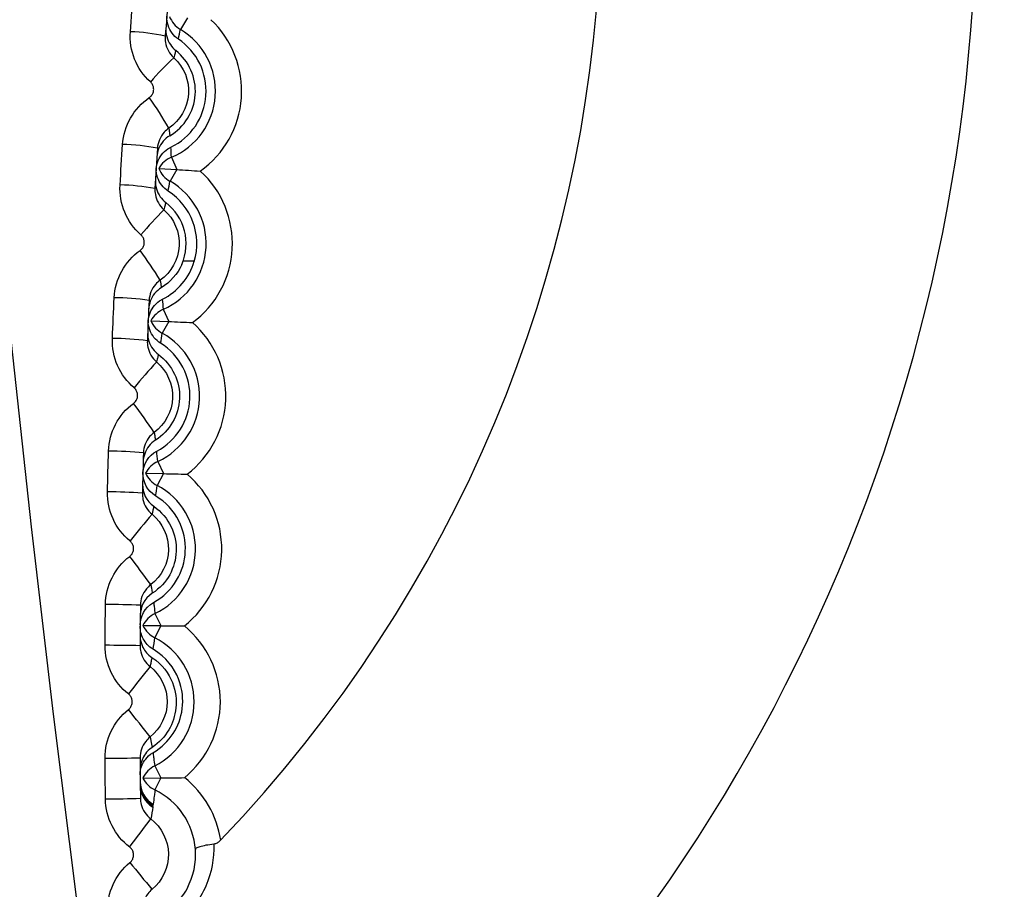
# Model space of a CAD drawing. Header units: millimetres. Extents: x -3.03 to 0.78, y -0.23 to 0.59.
# Tile 29 of 165: x 0.11373 to 0.11936, y 0.09967 to 0.10464. Entities that reach past the tile are written whole.
import ezdxf

# ---------------------------------------------------------------- set-up
doc = ezdxf.new("R2010")
doc.units = ezdxf.units.MM

msp = doc.modelspace()

# ---------------------------------------------------------------- linework, layer by layer
at = {"color": 7, "linetype": 'Continuous', "lineweight": 25}
for p, q in [((0.114685, 0.104654), (0.114645, 0.104588)), ((0.114594, 0.103857), (0.114624, 0.103786)), ((0.114522, 0.103792), (0.114624, 0.103786)), ((0.114624, 0.103786), (0.114586, 0.103719)), ((0.114547, 0.102987), (0.114578, 0.102916)), ((0.114476, 0.102921), (0.114578, 0.102916)), ((0.114578, 0.102916), (0.114541, 0.102849)), ((0.114516, 0.102116), (0.114548, 0.102046)), ((0.114445, 0.102049), (0.114548, 0.102046)), ((0.114548, 0.102046), (0.114512, 0.101978)), ((0.114499, 0.101245), (0.114533, 0.101176)), ((0.11443, 0.101177), (0.114533, 0.101176)), ((0.114533, 0.101176), (0.114498, 0.101107)), ((0.114498, 0.100374), (0.114533, 0.100305)), ((0.11443, 0.100304), (0.114533, 0.100305)), ((0.114533, 0.100305), (0.114499, 0.100236))]:
    msp.add_line(p, q, dxfattribs=at)
at = {"color": 9, "linetype": 'Continuous', "lineweight": 25}
msp.add_line((0.114724, 0.103261), (0.11466, 0.103261), dxfattribs=at)
at = {"color": 7, "linetype": 'Continuous', "lineweight": 25}
for centre, radius, start, end in [((0.109205, 0.105191), 0.0227040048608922, 349.82783, 105.382701), ((0.109204, 0.105225), 0.0216693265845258, 352.110539, 103.304865), ((0.1092, 0.10538), 0.0147499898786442, 293.373035, 69.573188), ((0.1092, 0.10538), 0.0100000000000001, 305.482461, 52.155642), ((0.1092, 0.10538), 0.0078554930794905, 316.259283, 38.850642), ((0.114722, 0.104717), 0.0001499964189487, 201.42368, 239.234361), ((0.114435, 0.104235), 0.0005606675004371, 305.259216, 46.740784), ((0.114334, 0.103591), 0.000983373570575, 76.822774, 88.55753), ((0.114435, 0.104235), 0.0004106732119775, 292.76807, 59.23193), ((0.112106, 0.105079), 0.0025862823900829, 347.796847, 349.067877), ((0.114435, 0.104235), 0.0003569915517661, 295.797747, 56.202253), ((0.114435, 0.104235), 0.0002959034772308, 300.313303, 51.686697), ((0.115629, 0.103305), 0.0015163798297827, 132.354192, 139.650787), ((0.1128, 0.103006), 0.002049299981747, 29.739262, 35.55182), ((0.11429, 0.10276), 0.0011695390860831, 78.978732, 88.824822), ((0.112079, 0.103728), 0.0025181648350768, 2.914932, 4.220345), ((0.114652, 0.103718), 0.0001499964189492, 112.765639, 150.57632), ((0.11466, 0.103849), 0.0001499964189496, 202.42368, 240.234361), ((0.114382, 0.103362), 0.0005606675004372, 306.259216, 47.740784), ((0.114276, 0.102442), 0.0012557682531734, 79.75547, 88.91936), ((0.114382, 0.103362), 0.0004106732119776, 293.76807, 60.23193), ((0.112038, 0.104165), 0.0025862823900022, 348.796847, 350.067877), ((0.114382, 0.103362), 0.0003569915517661, 343.478157, 57.202253), ((0.115995, 0.102099), 0.0020512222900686, 134.744794, 140.181184), ((0.114382, 0.103362), 0.0002959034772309, 336.291777, 52.686697), ((0.11231, 0.10178), 0.0026096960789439, 31.7344, 36.254153), ((0.114243, 0.101469), 0.0015838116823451, 81.924985, 89.179203), ((0.112036, 0.102815), 0.0025175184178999, 3.914793, 5.22222), ((0.114608, 0.102849), 0.0001499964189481, 113.765639, 151.57632), ((0.114614, 0.10298), 0.0001499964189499, 203.42368, 241.234361), ((0.114344, 0.102489), 0.0005606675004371, 307.259216, 48.740784), ((0.114344, 0.102489), 0.0004106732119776, 294.76807, 61.23193), ((0.111988, 0.10325), 0.0025847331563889, 349.788555, 351.068018), ((0.114234, 0.10107), 0.0017498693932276, 82.709161, 89.271789), ((0.116768, 0.100584), 0.0030849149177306, 137.086929, 140.731442), ((0.111402, 0.100212), 0.0037216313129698, 33.790359, 36.929301), ((0.1092, 0.105389), 0.0150251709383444, 292.634343, 348.149646), ((0.114213, 0.099701), 0.0024735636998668, 84.88859, 89.526131), ((0.112023, 0.101902), 0.0025014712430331, 4.911251, 6.269109), ((0.114579, 0.10198), 0.0001499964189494, 114.765639, 152.57632), ((0.114582, 0.102111), 0.0001499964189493, 204.42368, 242.234361), ((0.114321, 0.101615), 0.0005606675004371, 308.259216, 49.740784), ((0.114321, 0.101615), 0.0004106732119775, 295.76807, 62.23193), ((0.111964, 0.102333), 0.0025729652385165, 350.725212, 352.069102), ((0.114208, 0.099031), 0.0029109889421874, 85.677865, 89.617356), ((0.118953, 0.097979), 0.0058891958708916, 139.377767, 141.303237), ((0.10887, 0.097352), 0.0069206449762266, 35.905864, 37.578016), ((0.114203, 0.09558), 0.0057168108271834, 87.86342, 89.868259), ((0.114565, 0.10111), 0.0001499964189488, 115.765639, 153.57632), ((0.114566, 0.101241), 0.0001499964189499, 205.42368, 243.234361), ((0.114313, 0.10074), 0.0005606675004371, 309.259216, 50.740784), ((0.111972, 0.101414), 0.0025450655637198, 351.572441, 353.071711), ((0.114313, 0.10074), 0.0004106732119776, 296.76807, 63.23193), ((0.114208, 0.092271), 0.0087925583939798, 88.655382, 89.958758), ((0.146134, 0.07586), 0.0403935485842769, 141.614819, 141.898042), ((0.040373, 0.042481), 0.0941348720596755, 38.079383, 38.201193), ((0.114149, 0.118469), 0.0180513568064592, 270.208355, 270.843181), ((0.114566, 0.10024), 0.0001499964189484, 116.765639, 154.57632), ((0.114565, 0.100371), 0.0001499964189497, 206.42368, 244.234361), ((0.114321, 0.099866), 0.0005606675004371, 8.435621, 51.740784), ((0.114565, 0.100284), 0.0001499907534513, 180.525473, 239.661974), ((0.114565, 0.100266), 0.000149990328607, 180.545609, 238.562797), ((0.114564, 0.100281), 0.0001499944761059, 187.620461, 239.630096), ((0.114563, 0.100272), 0.0001499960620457, 190.706722, 239.165341), ((0.114321, 0.099866), 0.0004106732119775, 4.002292, 64.23193), ((0.114172, 0.108759), 0.0085743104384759, 270.298787, 271.635378), ((0.10719, 0.105403), 0.0090283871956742, 322.517128, 323.79592), ((0.120225, 0.104539), 0.0075304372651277, 218.799889, 220.309102)]:
    msp.add_arc(centre, radius, start, end, dxfattribs=at)
at = {"color": 9, "linetype": 'Continuous', "lineweight": 25}
msp.add_arc((0.1092, 0.10538), 0.0144499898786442, 293.888134, 69.573188, dxfattribs=at)
at = {"color": 7, "linetype": 'Continuous', "lineweight": 25}
for points, knots in [([(0.1033176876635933, 0.0925874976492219), (0.1033176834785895, 0.0925874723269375), (0.1033176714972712, 0.092587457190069), (0.1033176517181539, 0.0925874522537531), (0.0215276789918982, 0.0721749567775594), (0.1206233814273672, 0.1972993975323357), (0.1033176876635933, 0.0925874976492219)], [0, 0, 0, 0, 2.9019377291e-06, 2.9019377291e-06, 2.9019377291e-06, 2.9598412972e-06, 2.9598412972e-06, 2.9598412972e-06, 2.9598412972e-06]), ([(0.1150824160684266, 0.0925874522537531), (0.1150823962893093, 0.092587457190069), (0.115082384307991, 0.0925874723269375), (0.1150823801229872, 0.0925874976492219), (0.0977766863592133, 0.1972993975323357), (0.1968723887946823, 0.0721749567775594), (0.1150824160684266, 0.0925874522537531)], [0, 0, 0, 0, 2.9019377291e-06, 2.9019377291e-06, 2.9019377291e-06, 2.9598412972e-06, 2.9598412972e-06, 2.9598412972e-06, 2.9598412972e-06]), ([(0.1146338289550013, 0.1045318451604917), (0.1146198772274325, 0.1045411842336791), (0.1146073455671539, 0.1045530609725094), (0.1145972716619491, 0.1045664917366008), (0.114587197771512, 0.1045799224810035), (0.1145793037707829, 0.1045952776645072), (0.1145742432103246, 0.1046112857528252), (0.1145691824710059, 0.104627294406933), (0.1145668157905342, 0.1046443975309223), (0.1145673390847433, 0.104661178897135), (0.1145673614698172, 0.1046618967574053), (0.1145673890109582, 0.1046626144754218), (0.1145674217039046, 0.104663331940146)], [0, 0, 0, 0, 5.03668632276e-05, 5.03668632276e-05, 5.03668632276e-05, 0.0001007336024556, 0.0001007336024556, 0.0001007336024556, 0.0001511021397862, 0.0001511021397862, 0.0001511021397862, 0.00015322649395, 0.00015322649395, 0.00015322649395, 0.00015322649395]), ([(0.1145621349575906, 0.104596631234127), (0.1145608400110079, 0.1045798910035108), (0.1145624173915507, 0.1045626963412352), (0.1145667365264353, 0.104546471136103), (0.1145710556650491, 0.1045302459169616), (0.1145782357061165, 0.1045145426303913), (0.1145876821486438, 0.1045006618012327), (0.1145962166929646, 0.1044881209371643), (0.1146067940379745, 0.1044767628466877), (0.1146186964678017, 0.1044673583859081)], [0, 0, 0, 0, 5.03707243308e-05, 5.03707243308e-05, 5.03707243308e-05, 0.0001007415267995, 0.0001007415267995, 0.0001007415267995, 0.000146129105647, 0.000146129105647, 0.000146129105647, 0.000146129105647]), ([(0.114558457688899, 0.1045487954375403), (0.1145575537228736, 0.1045369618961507), (0.1145580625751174, 0.1045249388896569), (0.1145599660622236, 0.1045132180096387), (0.1145626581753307, 0.1044966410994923), (0.1145682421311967, 0.1044802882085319), (0.1145762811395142, 0.1044655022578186), (0.114584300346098, 0.1044507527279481), (0.1145949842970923, 0.1044371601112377), (0.1146074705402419, 0.1044258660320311)], [0, 0, 0, 0, 3.59275169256e-05, 3.59275169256e-05, 3.59275169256e-05, 8.71030615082e-05, 8.71030615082e-05, 8.71030615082e-05, 0.0001381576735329, 0.0001381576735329, 0.0001381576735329, 0.0001381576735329]), ([(0.1146186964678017, 0.1044673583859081), (0.1146182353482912, 0.1044655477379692), (0.1146177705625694, 0.1044637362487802), (0.1146173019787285, 0.1044619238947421), (0.1146154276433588, 0.1044546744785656), (0.1146134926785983, 0.1044474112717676), (0.1146114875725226, 0.1044401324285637), (0.1146101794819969, 0.1044353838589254), (0.1146088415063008, 0.1044306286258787), (0.1146074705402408, 0.1044258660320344)], [0, 0, 0, 0, 0.0005866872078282, 0.0005866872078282, 0.0005866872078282, 0.0029334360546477, 0.0029334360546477, 0.0029334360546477, 0.0044644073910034, 0.0044644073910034, 0.0044644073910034, 0.0044644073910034]), ([(0.1146074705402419, 0.1044258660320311), (0.1146655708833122, 0.1043733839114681), (0.1146968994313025, 0.1042946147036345), (0.1146862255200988, 0.1041403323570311), (0.114644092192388, 0.104066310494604), (0.1145792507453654, 0.1040224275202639)], [0, 0, 0, 0, 0.5, 0.5, 1, 1, 1, 1]), ([(0.1144671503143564, 0.104197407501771), (0.1144690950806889, 0.1041987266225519), (0.1144709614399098, 0.1042001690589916), (0.1144727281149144, 0.1042017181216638), (0.1144775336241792, 0.1042059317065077), (0.1144816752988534, 0.1042110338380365), (0.1144848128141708, 0.1042165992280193), (0.1144879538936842, 0.1042221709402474), (0.1144901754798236, 0.1042283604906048), (0.1144912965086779, 0.1042346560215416), (0.1144924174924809, 0.1042409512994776), (0.1144924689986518, 0.1042475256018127), (0.1144914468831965, 0.1042538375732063), (0.1144904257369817, 0.1042601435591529), (0.1144883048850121, 0.1042663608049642), (0.1144852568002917, 0.1042719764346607), (0.1144822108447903, 0.1042775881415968), (0.1144781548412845, 0.1042827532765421), (0.1144734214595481, 0.1042870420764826)], [0, 0, 0, 0, 7.0522427e-06, 7.0522427e-06, 7.0522427e-06, 2.64744342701e-05, 2.64744342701e-05, 2.64744342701e-05, 4.59181297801e-05, 4.59181297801e-05, 4.59181297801e-05, 6.53605286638e-05, 6.53605286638e-05, 6.53605286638e-05, 8.47843872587e-05, 8.47843872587e-05, 8.47843872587e-05, 0.0001041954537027, 0.0001041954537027, 0.0001041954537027, 0.0001041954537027]), ([(0.1145792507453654, 0.1040224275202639), (0.1145694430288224, 0.1040157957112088), (0.1145603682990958, 0.1040079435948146), (0.114552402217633, 0.1039992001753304), (0.1145410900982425, 0.1039867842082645), (0.1145317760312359, 0.1039722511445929), (0.1145252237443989, 0.1039568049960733), (0.1145186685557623, 0.1039413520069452), (0.1145146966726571, 0.1039245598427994), (0.1145136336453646, 0.1039078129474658)], [0, 0, 0, 0, 3.55667615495e-05, 3.55667615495e-05, 3.55667615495e-05, 8.64390217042e-05, 8.64390217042e-05, 8.64390217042e-05, 0.0001373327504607, 0.0001373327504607, 0.0001373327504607, 0.0001373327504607]), ([(0.1145792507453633, 0.1040224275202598), (0.1145793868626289, 0.1040214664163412), (0.1145795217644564, 0.1040205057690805), (0.1145796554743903, 0.1040195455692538), (0.1145805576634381, 0.1040130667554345), (0.1145814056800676, 0.1040066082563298), (0.1145822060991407, 0.1040001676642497), (0.1145830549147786, 0.1039933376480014), (0.1145838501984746, 0.1039865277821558), (0.1145845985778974, 0.1039797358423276)], [0.0002059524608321, 0.0002059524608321, 0.0002059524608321, 0.0002059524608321, 0.0005058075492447, 0.0005058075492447, 0.0005058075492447, 0.0025290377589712, 0.0025290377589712, 0.0025290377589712, 0.0046746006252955, 0.0046746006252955, 0.0046746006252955, 0.0046746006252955]), ([(0.1145845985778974, 0.1039797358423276), (0.1145701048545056, 0.1039712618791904), (0.1145568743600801, 0.1039601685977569), (0.1145460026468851, 0.1039473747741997), (0.114535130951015, 0.1039345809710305), (0.1145263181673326, 0.1039197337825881), (0.1145202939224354, 0.1039040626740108), (0.1145148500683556, 0.1038899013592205), (0.1145115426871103, 0.1038747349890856), (0.1145105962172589, 0.1038595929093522)], [0, 0, 0, 0, 5.03674956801e-05, 5.03674956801e-05, 5.03674956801e-05, 0.0001007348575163, 0.0001007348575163, 0.0001007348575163, 0.0001461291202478, 0.0001461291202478, 0.0001461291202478, 0.0001461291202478]), ([(0.1145065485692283, 0.1037928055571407), (0.1145079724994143, 0.1038078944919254), (0.1145117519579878, 0.1038229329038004), (0.1145176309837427, 0.1038369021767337), (0.1145241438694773, 0.1038523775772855), (0.1145334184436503, 0.1038669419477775), (0.1145446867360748, 0.103879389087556), (0.1145559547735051, 0.1038918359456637), (0.1145695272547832, 0.1039025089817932), (0.114584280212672, 0.1039105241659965), (0.1145863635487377, 0.1039116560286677), (0.1145884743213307, 0.1039127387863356), (0.1145906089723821, 0.1039137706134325)], [4.9084115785e-06, 4.9084115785e-06, 4.9084115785e-06, 4.9084115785e-06, 5.03701037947e-05, 5.03701037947e-05, 5.03701037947e-05, 0.0001007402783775, 0.0001007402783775, 0.0001007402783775, 0.0001511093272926, 0.0001511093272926, 0.0001511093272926, 0.0001581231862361, 0.0001581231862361, 0.0001581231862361, 0.0001581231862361]), ([(0.1145752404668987, 0.1036624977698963), (0.1145611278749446, 0.1036715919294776), (0.1145483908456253, 0.1036832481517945), (0.1145380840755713, 0.1036965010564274), (0.1145277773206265, 0.1037097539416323), (0.1145196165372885, 0.1037249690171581), (0.1145142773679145, 0.1037408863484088), (0.1145089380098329, 0.1037568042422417), (0.1145062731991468, 0.1037738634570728), (0.114506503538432, 0.1037906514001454), (0.1145065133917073, 0.1037913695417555), (0.1145065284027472, 0.1037920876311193), (0.1145065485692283, 0.1037928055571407)], [0, 0, 0, 0, 5.03668632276e-05, 5.03668632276e-05, 5.03668632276e-05, 0.0001007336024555, 0.0001007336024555, 0.0001007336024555, 0.0001511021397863, 0.0001511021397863, 0.0001511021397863, 0.00015322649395, 0.00015322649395, 0.00015322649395, 0.00015322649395]), ([(0.1145024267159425, 0.1037260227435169), (0.1145014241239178, 0.103709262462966), (0.114503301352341, 0.1036920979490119), (0.1145079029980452, 0.103675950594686), (0.1145125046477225, 0.1036598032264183), (0.1145199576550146, 0.1036442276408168), (0.1145296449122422, 0.1036305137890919), (0.1145383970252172, 0.1036181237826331), (0.1145491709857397, 0.1036069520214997), (0.1145612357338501, 0.1035977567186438)], [0, 0, 0, 0, 5.03707231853e-05, 5.03707231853e-05, 5.03707231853e-05, 0.0001007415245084, 0.0001007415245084, 0.0001007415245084, 0.000146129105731, 0.000146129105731, 0.000146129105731, 0.000146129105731]), ([(0.1144995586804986, 0.1036776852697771), (0.1144988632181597, 0.103665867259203), (0.114499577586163, 0.1036538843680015), (0.1145016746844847, 0.1036422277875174), (0.1145046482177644, 0.1036256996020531), (0.1145105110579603, 0.1036094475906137), (0.1145187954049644, 0.1035948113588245), (0.1145270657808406, 0.1035801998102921), (0.1145379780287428, 0.1035667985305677), (0.1145506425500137, 0.1035557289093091)], [0, 0, 0, 0, 3.57235109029e-05, 3.57235109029e-05, 3.57235109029e-05, 8.6742235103e-05, 8.6742235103e-05, 8.6742235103e-05, 0.0001376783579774, 0.0001376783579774, 0.0001376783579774, 0.0001376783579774]), ([(0.1145506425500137, 0.1035557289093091), (0.114609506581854, 0.1035043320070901), (0.1146421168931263, 0.1034262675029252), (0.1146341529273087, 0.1032721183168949), (0.1145934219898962, 0.1031975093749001), (0.1145295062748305, 0.1031525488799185)], [0, 0, 0, 0, 0.5, 0.5, 1, 1, 1, 1]), ([(0.1145612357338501, 0.1035977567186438), (0.114560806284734, 0.1035959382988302), (0.1145603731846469, 0.1035941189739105), (0.1145599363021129, 0.103592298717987), (0.1145581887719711, 0.103585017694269), (0.1145563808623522, 0.1035777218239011), (0.1145545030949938, 0.1035704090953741), (0.1145532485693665, 0.1035655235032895), (0.1145519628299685, 0.1035606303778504), (0.1145506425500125, 0.1035557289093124)], [0, 0, 0, 0, 0.0005866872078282, 0.0005866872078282, 0.0005866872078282, 0.0029334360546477, 0.0029334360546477, 0.0029334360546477, 0.0045012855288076, 0.0045012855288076, 0.0045012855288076, 0.0045012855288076]), ([(0.114414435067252, 0.1033231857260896), (0.1144163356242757, 0.1033245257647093), (0.1144181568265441, 0.1033259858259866), (0.1144198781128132, 0.1033275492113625), (0.1144245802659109, 0.1033318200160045), (0.1144286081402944, 0.1033369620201), (0.1144316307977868, 0.1033425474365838), (0.1144346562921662, 0.1033481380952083), (0.114436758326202, 0.1033543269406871), (0.1144377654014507, 0.1033606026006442), (0.1144387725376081, 0.1033668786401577), (0.1144387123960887, 0.1033734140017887), (0.1144375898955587, 0.1033796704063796), (0.1144364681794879, 0.1033859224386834), (0.1144342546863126, 0.1033920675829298), (0.1144311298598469, 0.1033975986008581), (0.1144280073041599, 0.1034031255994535), (0.1144238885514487, 0.1034081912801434), (0.1144191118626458, 0.1034123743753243)], [0, 0, 0, 0, 6.9778635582e-06, 6.9778635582e-06, 6.9778635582e-06, 2.62777782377e-05, 2.62777782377e-05, 2.62777782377e-05, 4.55953149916e-05, 4.55953149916e-05, 4.55953149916e-05, 6.49136669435e-05, 6.49136669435e-05, 6.49136669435e-05, 8.4218540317e-05, 8.4218540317e-05, 8.4218540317e-05, 0.0001035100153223, 0.0001035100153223, 0.0001035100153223, 0.0001035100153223]), ([(0.114535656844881, 0.1031095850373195), (0.1145213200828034, 0.1031008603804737), (0.1145082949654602, 0.1030895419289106), (0.1144976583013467, 0.1030765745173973), (0.1144870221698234, 0.1030636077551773), (0.1144784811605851, 0.1030486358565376), (0.1144727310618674, 0.1030329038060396), (0.1144674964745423, 0.1030185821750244), (0.114464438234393, 0.1030032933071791), (0.1144637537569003, 0.1029880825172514)], [0, 0, 0, 0, 5.03619696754e-05, 5.03619696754e-05, 5.03619696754e-05, 0.0001007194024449, 0.0001007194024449, 0.0001007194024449, 0.0001464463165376, 0.0001464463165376, 0.0001464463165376, 0.0001464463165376]), ([(0.1145295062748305, 0.1031525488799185), (0.1145198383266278, 0.1031457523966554), (0.114510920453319, 0.103137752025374), (0.114503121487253, 0.1031288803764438), (0.1144920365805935, 0.1031162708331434), (0.1144829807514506, 0.1031015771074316), (0.1144767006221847, 0.1030860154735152), (0.1144704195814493, 0.1030704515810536), (0.1144667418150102, 0.1030535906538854), (0.1144659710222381, 0.103036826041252)], [0, 0, 0, 0, 3.54797121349e-05, 3.54797121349e-05, 3.54797121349e-05, 8.62752373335e-05, 8.62752373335e-05, 8.62752373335e-05, 0.0001370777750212, 0.0001370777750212, 0.0001370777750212, 0.0001370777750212]), ([(0.1145295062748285, 0.1031525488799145), (0.1145296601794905, 0.1031515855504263), (0.1145298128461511, 0.103150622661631), (0.1145299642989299, 0.1031496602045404), (0.1145309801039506, 0.1031432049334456), (0.1145319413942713, 0.1031367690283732), (0.1145328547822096, 0.1031303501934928), (0.114533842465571, 0.1031234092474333), (0.1145347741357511, 0.1031164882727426), (0.114535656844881, 0.1031095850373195)], [0.000203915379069, 0.000203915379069, 0.000203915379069, 0.000203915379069, 0.0005052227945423, 0.0005052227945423, 0.0005052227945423, 0.0025261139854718, 0.0025261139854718, 0.0025261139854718, 0.004711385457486, 0.004711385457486, 0.004711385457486, 0.004711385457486]), ([(0.1144608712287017, 0.1029213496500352), (0.1144620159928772, 0.1029365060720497), (0.1144655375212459, 0.1029516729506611), (0.1144712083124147, 0.1029658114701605), (0.114477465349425, 0.1029814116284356), (0.1144865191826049, 0.102996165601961), (0.1144976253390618, 0.1030088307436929), (0.1145086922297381, 0.1030214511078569), (0.114522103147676, 0.1030323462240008), (0.1145367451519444, 0.1030405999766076), (0.1145387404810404, 0.103041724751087), (0.1145407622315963, 0.1030428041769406), (0.1145428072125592, 0.1030438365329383)], [4.7422445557e-06, 4.7422445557e-06, 4.7422445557e-06, 4.7422445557e-06, 5.06284673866e-05, 5.06284673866e-05, 5.06284673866e-05, 0.000101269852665, 0.000101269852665, 0.000101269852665, 0.0001517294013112, 0.0001517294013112, 0.0001517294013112, 0.0001585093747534, 0.0001585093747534, 0.0001585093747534, 0.0001585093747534]), ([(0.1145317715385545, 0.1027919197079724), (0.1145174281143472, 0.1028008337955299), (0.114504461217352, 0.1028123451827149), (0.1144939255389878, 0.1028254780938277), (0.1144833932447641, 0.1028386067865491), (0.1144749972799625, 0.1028537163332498), (0.1144694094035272, 0.102869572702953), (0.114463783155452, 0.1028855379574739), (0.1144608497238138, 0.1029027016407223), (0.1144608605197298, 0.1029196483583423), (0.1144608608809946, 0.1029202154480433), (0.1144608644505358, 0.1029207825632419), (0.1144608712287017, 0.1029213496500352)], [0, 0, 0, 0, 5.08396213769e-05, 5.08396213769e-05, 5.08396213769e-05, 0.0001016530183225, 0.0001016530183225, 0.0001016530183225, 0.0001528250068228, 0.0001528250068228, 0.0001528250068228, 0.0001545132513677, 0.0001545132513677, 0.0001545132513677, 0.0001545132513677]), ([(0.1144579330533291, 0.1028547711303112), (0.114457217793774, 0.1028378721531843), (0.1144594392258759, 0.1028206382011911), (0.1144644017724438, 0.1028044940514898), (0.1144693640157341, 0.1027883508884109), (0.1144772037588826, 0.1027728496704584), (0.1144872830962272, 0.1027592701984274), (0.1144961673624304, 0.1027473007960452), (0.1145069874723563, 0.1027365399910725), (0.114519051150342, 0.1027277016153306)], [0, 0, 0, 0, 5.11728377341e-05, 5.11728377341e-05, 5.11728377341e-05, 0.0001023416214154, 0.0001023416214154, 0.0001023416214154, 0.0001473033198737, 0.0001473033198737, 0.0001473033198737, 0.0001473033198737]), ([(0.1144558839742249, 0.1028057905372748), (0.1144553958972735, 0.1027939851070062), (0.1144563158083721, 0.1027820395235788), (0.1144586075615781, 0.1027704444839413), (0.1144618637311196, 0.102753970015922), (0.1144680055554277, 0.1027378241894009), (0.1144765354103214, 0.1027233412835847), (0.1144850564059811, 0.1027088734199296), (0.1144961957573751, 0.1026956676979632), (0.1145090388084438, 0.1026848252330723)], [0, 0, 0, 0, 3.55645448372e-05, 3.55645448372e-05, 3.55645448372e-05, 8.64625314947e-05, 8.64625314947e-05, 8.64625314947e-05, 0.0001373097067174, 0.0001373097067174, 0.0001373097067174, 0.0001373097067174]), ([(0.1145100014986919, 0.1021749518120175), (0.1146221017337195, 0.1022341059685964), (0.1146941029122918, 0.1023504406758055), (0.1147021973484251, 0.1025360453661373), (0.1146884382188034, 0.1025987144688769), (0.1146306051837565, 0.1027096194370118), (0.1145860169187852, 0.1027582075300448), (0.1145317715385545, 0.1027919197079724)], [0, 0, 0, 0, 0.5, 0.5, 0.75, 0.75, 1, 1, 1, 1]), ([(0.114519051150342, 0.1027277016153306), (0.1145984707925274, 0.1026695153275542), (0.1146442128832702, 0.102571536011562), (0.1146362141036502, 0.1023800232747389), (0.1145845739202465, 0.1022891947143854), (0.1145021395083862, 0.102237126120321)], [0, 0, 0, 0, 0.5, 0.5, 1, 1, 1, 1]), ([(0.114519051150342, 0.1027277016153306), (0.1145186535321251, 0.10272587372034), (0.1145182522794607, 0.1027240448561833), (0.1145178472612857, 0.1027222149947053), (0.1145162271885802, 0.1027148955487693), (0.1145145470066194, 0.1027075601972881), (0.1145127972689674, 0.1027002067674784), (0.1145115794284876, 0.1026950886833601), (0.1145103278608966, 0.1026899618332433), (0.1145090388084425, 0.1026848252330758)], [0, 0, 0, 0, 0.0005874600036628, 0.0005874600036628, 0.0005874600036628, 0.0029373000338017, 0.0029373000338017, 0.0029373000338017, 0.004572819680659, 0.004572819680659, 0.004572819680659, 0.004572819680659]), ([(0.1145090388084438, 0.1026848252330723), (0.1145686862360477, 0.1026345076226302), (0.1146025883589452, 0.1025571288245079), (0.1145973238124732, 0.1024030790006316), (0.1145579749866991, 0.1023278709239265), (0.1144949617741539, 0.1022818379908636)], [0, 0, 0, 0, 0.5, 0.5, 1, 1, 1, 1]), ([(0.1143769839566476, 0.1024480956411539), (0.1143788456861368, 0.1024494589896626), (0.1143806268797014, 0.102450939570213), (0.1143823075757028, 0.102452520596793), (0.1143869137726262, 0.1024568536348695), (0.114390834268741, 0.1024620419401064), (0.11439374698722, 0.1024676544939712), (0.1143966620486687, 0.1024732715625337), (0.1143986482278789, 0.1024794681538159), (0.1143995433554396, 0.1024857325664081), (0.1144004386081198, 0.1024919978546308), (0.1144002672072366, 0.1024985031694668), (0.1143990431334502, 0.1025047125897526), (0.1143978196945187, 0.1025109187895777), (0.1143955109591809, 0.1025169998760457), (0.1143923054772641, 0.1025224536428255), (0.1143891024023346, 0.1025279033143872), (0.114384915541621, 0.1025328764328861), (0.1143800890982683, 0.1025369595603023)], [0, 0, 0, 0, 6.9233174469e-06, 6.9233174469e-06, 6.9233174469e-06, 2.61346547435e-05, 2.61346547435e-05, 2.61346547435e-05, 4.53610100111e-05, 4.53610100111e-05, 4.53610100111e-05, 6.45898230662e-05, 6.45898230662e-05, 6.45898230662e-05, 8.38087781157e-05, 8.38087781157e-05, 8.38087781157e-05, 0.0001030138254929, 0.0001030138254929, 0.0001030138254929, 0.0001030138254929]), ([(0.1144949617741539, 0.1022818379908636), (0.114485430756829, 0.1022748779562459), (0.1144766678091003, 0.1022667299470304), (0.114469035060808, 0.1022577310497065), (0.1144581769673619, 0.1022449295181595), (0.1144493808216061, 0.1022300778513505), (0.1144433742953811, 0.1022144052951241), (0.1144373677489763, 0.1021987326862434), (0.1144339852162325, 0.1021818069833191), (0.1144335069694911, 0.102165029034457)], [0, 0, 0, 0, 3.54154254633e-05, 3.54154254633e-05, 3.54154254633e-05, 8.6164223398e-05, 8.6164223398e-05, 8.6164223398e-05, 0.0001369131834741, 0.0001369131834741, 0.0001369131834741, 0.0001369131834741]), ([(0.1144949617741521, 0.1022818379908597), (0.1144951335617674, 0.1022808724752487), (0.1144953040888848, 0.1022799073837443), (0.1144954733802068, 0.1022789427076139), (0.1144966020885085, 0.1022725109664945), (0.1144976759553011, 0.102266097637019), (0.11449870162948, 0.102259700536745), (0.1144999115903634, 0.1022521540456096), (0.1145010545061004, 0.1022446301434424), (0.1145021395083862, 0.102237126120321)], [0.0002019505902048, 0.0002019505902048, 0.0002019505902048, 0.0002019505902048, 0.0005048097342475, 0.0005048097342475, 0.0005048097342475, 0.0025240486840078, 0.0025240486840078, 0.0025240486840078, 0.0049060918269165, 0.0049060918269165, 0.0049060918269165, 0.0049060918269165]), ([(0.1145021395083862, 0.102237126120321), (0.1144876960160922, 0.1022280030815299), (0.1144748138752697, 0.1022163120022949), (0.114464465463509, 0.102203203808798), (0.1144541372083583, 0.1021901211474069), (0.1144460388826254, 0.1021752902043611), (0.1144406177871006, 0.1021599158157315), (0.1144353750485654, 0.1021450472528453), (0.1144324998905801, 0.1021293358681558), (0.1144320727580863, 0.1021137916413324)], [0, 0, 0, 0, 5.21686541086e-05, 5.21686541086e-05, 5.21686541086e-05, 0.0001041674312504, 0.0001041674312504, 0.0001041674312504, 0.0001543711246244, 0.0001543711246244, 0.0001543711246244, 0.0001543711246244]), ([(0.1150515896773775, 0.0915805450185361), (0.1153183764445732, 0.0916797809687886), (0.1163885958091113, 0.0920778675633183), (0.1180608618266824, 0.0931646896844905), (0.1200053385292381, 0.0948130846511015), (0.1216180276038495, 0.0967718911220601), (0.122890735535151, 0.0989873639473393), (0.1235776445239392, 0.1008244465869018), (0.1238345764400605, 0.1019108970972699), (0.1238943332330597, 0.1021635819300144)], [0, 0, 0, 0, 0.0594886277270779, 0.2386395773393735, 0.4128116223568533, 0.5920282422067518, 0.7663152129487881, 0.9456499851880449, 1, 1, 1, 1]), ([(0.1144274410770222, 0.1019333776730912), (0.1144271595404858, 0.1019215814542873), (0.114428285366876, 0.1019096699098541), (0.1144307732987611, 0.1018981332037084), (0.1144343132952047, 0.1018817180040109), (0.1144407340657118, 0.1018656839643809), (0.1144495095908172, 0.1018513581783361), (0.1144582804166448, 0.1018370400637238), (0.1144696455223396, 0.101824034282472), (0.1144826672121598, 0.101813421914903)], [0, 0, 0, 0, 3.54519317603e-05, 3.54519317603e-05, 3.54519317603e-05, 8.62636735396e-05, 8.62636735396e-05, 8.62636735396e-05, 0.0001370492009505, 0.0001370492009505, 0.0001370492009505, 0.0001370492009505]), ([(0.1144919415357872, 0.101308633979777), (0.1145490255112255, 0.1013402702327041), (0.1145930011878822, 0.1013850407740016), (0.1146535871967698, 0.1014859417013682), (0.1146706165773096, 0.1015428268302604), (0.1146757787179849, 0.101659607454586), (0.1146638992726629, 0.1017200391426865), (0.1146068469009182, 0.1018323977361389), (0.1145613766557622, 0.1018833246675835), (0.1145031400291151, 0.1019184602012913)], [0, 0, 0, 0, 0.25, 0.25, 0.5, 0.5, 0.75, 0.75, 1, 1, 1, 1]), ([(0.1144826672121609, 0.1018134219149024), (0.1145431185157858, 0.1017641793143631), (0.1145783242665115, 0.101687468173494), (0.1145757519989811, 0.101533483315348), (0.1145377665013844, 0.1014576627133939), (0.114475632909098, 0.1014105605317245)], [0, 0, 0, 0, 0.5, 0.5, 1, 1, 1, 1]), ([(0.1144925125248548, 0.1018593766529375), (0.1144921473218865, 0.1018575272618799), (0.1144917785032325, 0.1018556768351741), (0.1144914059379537, 0.1018538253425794), (0.1144899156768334, 0.1018464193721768), (0.1144883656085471, 0.1018389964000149), (0.1144867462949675, 0.1018315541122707), (0.1144866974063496, 0.1018313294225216), (0.1144866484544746, 0.1018311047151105), (0.1144865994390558, 0.1018308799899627), (0.1144853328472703, 0.101825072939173), (0.1144840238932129, 0.101819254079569), (0.1144826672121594, 0.1018134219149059)], [0, 0, 0, 0, 0.0005925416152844, 0.0005925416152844, 0.0005925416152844, 0.0029627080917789, 0.0029627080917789, 0.0029627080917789, 0.0030342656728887, 0.0030342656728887, 0.0030342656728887, 0.0048833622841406, 0.0048833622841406, 0.0048833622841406, 0.0048833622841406]), ([(0.1144925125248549, 0.1018593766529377), (0.1145365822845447, 0.1018286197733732), (0.1145706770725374, 0.1017867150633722), (0.1146132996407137, 0.1016967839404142), (0.1146225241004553, 0.1016483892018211), (0.1146171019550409, 0.1015076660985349), (0.1145710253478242, 0.1014175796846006), (0.1144843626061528, 0.1013612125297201)], [0, 0, 0, 0, 0.2500000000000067, 0.2500000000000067, 0.5000000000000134, 0.5000000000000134, 1, 1, 1, 1]), ([(0.1143548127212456, 0.1015724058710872), (0.1143566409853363, 0.1015737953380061), (0.114358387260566, 0.1015752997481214), (0.1143600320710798, 0.101576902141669), (0.114364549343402, 0.101581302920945), (0.1143683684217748, 0.10158654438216), (0.1143711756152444, 0.1015921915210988), (0.1143739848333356, 0.1015978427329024), (0.114375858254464, 0.1016040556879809), (0.1143766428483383, 0.1016103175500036), (0.1143774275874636, 0.1016165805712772), (0.1143771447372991, 0.1016230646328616), (0.1143758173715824, 0.1016292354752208), (0.1143744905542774, 0.1016354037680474), (0.1143720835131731, 0.1016414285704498), (0.1143687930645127, 0.1016468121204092), (0.1143655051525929, 0.1016521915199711), (0.1143612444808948, 0.1016570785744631), (0.1143563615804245, 0.1016610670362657)], [0, 0, 0, 0, 6.8892066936e-06, 6.8892066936e-06, 6.8892066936e-06, 2.60458716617e-05, 2.60458716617e-05, 2.60458716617e-05, 4.52159580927e-05, 4.52159580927e-05, 4.52159580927e-05, 6.43894474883e-05, 6.43894474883e-05, 6.43894474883e-05, 8.3555192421e-05, 8.3555192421e-05, 8.3555192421e-05, 0.0001027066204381, 0.0001027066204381, 0.0001027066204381, 0.0001027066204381]), ([(0.114475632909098, 0.1014105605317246), (0.1144662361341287, 0.1014034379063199), (0.1144576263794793, 0.1013951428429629), (0.1144501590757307, 0.101386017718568), (0.1144395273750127, 0.1013730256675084), (0.1144309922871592, 0.1013580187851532), (0.1144252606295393, 0.1013422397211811), (0.1144195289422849, 0.1013264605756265), (0.114416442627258, 0.1013094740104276), (0.1144162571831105, 0.1012926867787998)], [0, 0, 0, 0, 3.53746943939e-05, 3.53746943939e-05, 3.53746943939e-05, 8.61087650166e-05, 8.61087650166e-05, 8.61087650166e-05, 0.0001368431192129, 0.0001368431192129, 0.0001368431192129, 0.0001368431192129]), ([(0.1144756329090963, 0.1014105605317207), (0.1144758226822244, 0.1014095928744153), (0.1144760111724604, 0.1014086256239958), (0.1144761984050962, 0.1014076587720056), (0.1144774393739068, 0.101401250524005), (0.1144786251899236, 0.1013948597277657), (0.1144797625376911, 0.1013884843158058), (0.1144813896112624, 0.1013793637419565), (0.1144829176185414, 0.1013702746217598), (0.1144843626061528, 0.1013612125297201)], [0.0002000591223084, 0.0002000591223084, 0.0002000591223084, 0.0002000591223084, 0.0005045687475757, 0.0005045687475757, 0.0005045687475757, 0.002522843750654, 0.002522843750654, 0.002522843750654, 0.0054101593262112, 0.0054101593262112, 0.0054101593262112, 0.0054101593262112]), ([(0.1144919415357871, 0.1013086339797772), (0.1144922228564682, 0.1013064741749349), (0.1144925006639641, 0.1013043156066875), (0.1144927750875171, 0.1013021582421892), (0.1144938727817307, 0.1012935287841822), (0.1144949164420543, 0.1012849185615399), (0.1144959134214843, 0.1012763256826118), (0.1144971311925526, 0.101265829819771), (0.1144982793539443, 0.1012553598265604), (0.114499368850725, 0.1012449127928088)], [0, 0, 0, 0, 0.0006953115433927, 0.0006953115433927, 0.0006953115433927, 0.0034765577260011, 0.0034765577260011, 0.0034765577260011, 0.0068737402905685, 0.0068737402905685, 0.0068737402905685, 0.0068737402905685]), ([(0.114489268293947, 0.101041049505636), (0.1144626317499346, 0.1010568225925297), (0.1144447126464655, 0.1010778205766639), (0.1144207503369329, 0.1011232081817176), (0.1144148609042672, 0.1011478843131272), (0.1144150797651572, 0.1011731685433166)], [0, 0, 0, 0, 0.5, 0.5, 1, 1, 1, 1]), ([(0.1246238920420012, 0.1011811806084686), (0.1244919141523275, 0.1007371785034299), (0.1242269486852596, 0.0998457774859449), (0.1236358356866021, 0.0984446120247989), (0.1228577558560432, 0.0969935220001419), (0.1218347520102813, 0.0955125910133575), (0.1206509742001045, 0.0941566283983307), (0.1193220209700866, 0.0929420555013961), (0.1178647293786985, 0.0918877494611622), (0.1164377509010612, 0.091057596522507), (0.1154572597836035, 0.0906633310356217), (0.1150515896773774, 0.0905002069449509)], [0, 0, 0, 0, 0.0933749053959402, 0.1874641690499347, 0.3061756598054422, 0.4248873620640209, 0.5496984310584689, 0.6684028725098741, 0.7871075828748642, 0.9119175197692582, 1, 1, 1, 1]), ([(0.1144146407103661, 0.1011190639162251), (0.1144144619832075, 0.1010954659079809), (0.1144196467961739, 0.1010728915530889), (0.114441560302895, 0.1010297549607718), (0.1144578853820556, 0.1010099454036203), (0.1144817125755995, 0.1009943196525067)], [0, 0, 0, 0, 0.5, 0.5, 1, 1, 1, 1]), ([(0.1144142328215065, 0.101060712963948), (0.114414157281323, 0.1010489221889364), (0.1144154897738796, 0.1010370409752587), (0.1144181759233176, 0.1010255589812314), (0.1144220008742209, 0.1010092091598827), (0.1144287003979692, 0.1009932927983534), (0.1144377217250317, 0.1009791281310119), (0.1144467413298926, 0.100964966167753), (0.114458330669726, 0.1009521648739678), (0.114471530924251, 0.1009417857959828)], [0, 0, 0, 0, 3.53869021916e-05, 3.53869021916e-05, 3.53869021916e-05, 8.61451289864e-05, 8.61451289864e-05, 8.61451289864e-05, 0.0001368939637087, 0.0001368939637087, 0.0001368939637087, 0.0001368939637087]), ([(0.1144878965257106, 0.1004487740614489), (0.114540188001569, 0.100479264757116), (0.1145755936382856, 0.1005161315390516), (0.1146307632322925, 0.1006012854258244), (0.1146486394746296, 0.1006486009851), (0.1146622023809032, 0.1007535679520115), (0.1146577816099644, 0.1008119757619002), (0.1146100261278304, 0.1009319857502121), (0.1145661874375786, 0.10099550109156), (0.1144892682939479, 0.1010410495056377)], [0, 0, 0, 0, 0.25, 0.25, 0.5, 0.5, 0.75, 0.75, 1, 1, 1, 1]), ([(0.1144817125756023, 0.1009943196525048), (0.1144813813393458, 0.1009924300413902), (0.1144810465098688, 0.100990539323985), (0.1144807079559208, 0.1009886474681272), (0.1144793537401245, 0.1009810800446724), (0.1144779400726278, 0.1009734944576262), (0.114476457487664, 0.1009658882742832), (0.1144748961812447, 0.1009578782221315), (0.1144732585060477, 0.1009498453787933), (0.1144715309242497, 0.1009417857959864)], [1e-15, 1e-15, 1e-15, 1e-15, 0.0006042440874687, 0.0006042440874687, 0.0006042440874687, 0.0030212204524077, 0.0030212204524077, 0.0030212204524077, 0.005566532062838, 0.005566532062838, 0.005566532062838, 0.005566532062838]), ([(0.1144817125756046, 0.1009943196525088), (0.114543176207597, 0.1009540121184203), (0.1145786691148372, 0.1009015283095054), (0.1146191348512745, 0.1008000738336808), (0.1146239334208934, 0.1007512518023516), (0.1146147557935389, 0.1006596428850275), (0.1146005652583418, 0.1006175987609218), (0.1145562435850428, 0.1005419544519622), (0.1145261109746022, 0.1005074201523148), (0.1144830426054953, 0.1004787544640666)], [0, 0, 0, 0, 0.25, 0.25, 0.5, 0.5, 0.75, 0.75, 1, 1, 1, 1]), ([(0.1144715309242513, 0.1009417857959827), (0.1145328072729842, 0.1008936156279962), (0.1145693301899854, 0.1008175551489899), (0.114569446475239, 0.1006636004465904), (0.1145328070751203, 0.1005871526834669), (0.1144715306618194, 0.1005389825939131)], [0, 0, 0, 0, 0.5, 0.5, 1, 1, 1, 1]), ([(0.1143479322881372, 0.1006963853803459), (0.1143497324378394, 0.1006978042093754), (0.1143514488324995, 0.1006993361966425), (0.1143530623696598, 0.1007009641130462), (0.1143574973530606, 0.1007054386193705), (0.1143612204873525, 0.100710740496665), (0.1143639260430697, 0.1007164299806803), (0.114366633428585, 0.1007221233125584), (0.1143683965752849, 0.1007283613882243), (0.1143690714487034, 0.1007346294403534), (0.1143697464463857, 0.1007408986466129), (0.1143693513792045, 0.1007473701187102), (0.1143679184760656, 0.1007535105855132), (0.1143664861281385, 0.1007596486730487), (0.1143639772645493, 0.1007656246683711), (0.1143605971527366, 0.1007709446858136), (0.1143572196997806, 0.1007762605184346), (0.1143528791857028, 0.1007810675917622), (0.1143479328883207, 0.1007849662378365)], [0, 0, 0, 0, 6.8762305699e-06, 6.8762305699e-06, 6.8762305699e-06, 2.60123237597e-05, 2.60123237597e-05, 2.60123237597e-05, 4.51609853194e-05, 4.51609853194e-05, 4.51609853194e-05, 6.43130692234e-05, 6.43130692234e-05, 6.43130692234e-05, 8.34579437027e-05, 8.34579437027e-05, 8.34579437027e-05, 0.0001025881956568, 0.0001025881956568, 0.0001025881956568, 0.0001025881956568]), ([(0.1144715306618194, 0.1005389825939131), (0.1144622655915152, 0.1005316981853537), (0.1144538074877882, 0.1005232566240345), (0.1144465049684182, 0.1005140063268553), (0.1144360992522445, 0.1005008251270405), (0.1144278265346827, 0.1004856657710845), (0.1144223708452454, 0.1004697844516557), (0.1144169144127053, 0.1004539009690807), (0.1144141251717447, 0.1004368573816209), (0.1144142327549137, 0.1004200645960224)], [0, 0, 0, 0, 3.53583441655e-05, 3.53583441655e-05, 3.53583441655e-05, 8.61115528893e-05, 8.61115528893e-05, 8.61115528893e-05, 0.0001368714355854, 0.0001368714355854, 0.0001368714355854, 0.0001368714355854]), ([(0.1144715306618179, 0.1005389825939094), (0.114471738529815, 0.1005380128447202), (0.1144719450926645, 0.1005370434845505), (0.1144721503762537, 0.1005360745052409), (0.1144735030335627, 0.1005296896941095), (0.114474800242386, 0.1005233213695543), (0.1144760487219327, 0.1005169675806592), (0.1144785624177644, 0.100504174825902), (0.1144808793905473, 0.1004914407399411), (0.1144830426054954, 0.1004787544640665)], [0.0001982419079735, 0.0001982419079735, 0.0001982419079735, 0.0001982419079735, 0.0005045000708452, 0.0005045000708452, 0.0005045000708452, 0.0025225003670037, 0.0025225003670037, 0.0025225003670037, 0.0065855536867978, 0.0065855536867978, 0.0065855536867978, 0.0065855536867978]), ([(0.1144830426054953, 0.1004787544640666), (0.1144479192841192, 0.10045537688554), (0.1144349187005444, 0.1004303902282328), (0.1144171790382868, 0.100386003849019), (0.1144146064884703, 0.1003658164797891), (0.1144147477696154, 0.1003478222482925)], [0, 0, 0, 0, 0.5, 0.5, 1, 1, 1, 1]), ([(0.114414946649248, 0.100323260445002), (0.1144148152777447, 0.1003390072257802), (0.1144170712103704, 0.1003576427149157), (0.1144306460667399, 0.1003896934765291), (0.1144369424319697, 0.1004011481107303), (0.1144557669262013, 0.100424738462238), (0.1144676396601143, 0.1004369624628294), (0.1144878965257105, 0.1004487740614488)], [0, 0, 0, 0, 0.5000000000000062, 0.5000000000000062, 0.7500000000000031, 0.7500000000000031, 1, 1, 1, 1]), ([(0.1144878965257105, 0.1004487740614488), (0.1144882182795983, 0.1004466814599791), (0.1144885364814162, 0.1004445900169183), (0.1144888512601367, 0.1004424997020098), (0.1144901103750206, 0.1004341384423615), (0.1144913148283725, 0.1004257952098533), (0.1144924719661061, 0.1004174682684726), (0.1144945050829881, 0.1004028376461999), (0.1144963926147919, 0.1003882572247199), (0.1144981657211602, 0.1003737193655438)], [0, 0, 0, 0, 0.0006739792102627, 0.0006739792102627, 0.0006739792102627, 0.0033698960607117, 0.0033698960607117, 0.0033698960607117, 0.0081066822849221, 0.0081066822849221, 0.0081066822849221, 0.0081066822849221]), ([(0.114499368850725, 0.1002358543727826), (0.1144991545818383, 0.1002337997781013), (0.1144989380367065, 0.100231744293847), (0.114498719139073, 0.1002296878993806), (0.1144976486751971, 0.1002196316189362), (0.1144965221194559, 0.1002095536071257), (0.11449532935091, 0.1001994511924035), (0.1144935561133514, 0.1001844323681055), (0.1144916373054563, 0.1001693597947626), (0.1144895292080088, 0.1001542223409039)], [0.0001486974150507, 0.0001486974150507, 0.0001486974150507, 0.0001486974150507, 0.0008168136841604, 0.0008168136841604, 0.0008168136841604, 0.0040840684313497, 0.0040840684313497, 0.0040840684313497, 0.0089413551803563, 0.0089413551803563, 0.0089413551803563, 0.0089413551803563]), ([(0.1144162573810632, 0.100188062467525), (0.1144163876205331, 0.100176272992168), (0.1144179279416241, 0.1001644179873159), (0.1144208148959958, 0.1001529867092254), (0.1144249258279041, 0.1001367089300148), (0.1144319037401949, 0.1001209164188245), (0.1144411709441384, 0.1001069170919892), (0.1144504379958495, 0.1000929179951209), (0.1144622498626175, 0.1000803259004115), (0.1144756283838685, 0.1000701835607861)], [0, 0, 0, 0, 3.53706061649e-05, 3.53706061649e-05, 3.53706061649e-05, 8.61061153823e-05, 8.61061153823e-05, 8.61061153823e-05, 0.0001368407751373, 0.0001368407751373, 0.0001368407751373, 0.0001368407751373]), ([(0.1144861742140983, 0.1001429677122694), (0.1144859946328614, 0.1001422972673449), (0.1144862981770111, 0.1001413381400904), (0.114486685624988, 0.1001403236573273), (0.1144869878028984, 0.1001395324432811), (0.1144873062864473, 0.100138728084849), (0.1144872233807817, 0.1001381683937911)], [0, 0, 0, 0, 0.0002295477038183, 0.0002295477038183, 0.0002295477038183, 0.0004085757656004, 0.0004085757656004, 0.0004085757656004, 0.0004085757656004]), ([(0.114488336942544, 0.1001518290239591), (0.1144881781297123, 0.1001511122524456), (0.1144880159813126, 0.1001503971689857), (0.114487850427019, 0.1001496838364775), (0.1144873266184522, 0.1001474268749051), (0.1144867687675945, 0.1001451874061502), (0.1144861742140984, 0.1001429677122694)], [0, 0, 0, 0, 0.000240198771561, 0.000240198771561, 0.000240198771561, 0.0010001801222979, 0.0010001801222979, 0.0010001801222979, 0.0010001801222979]), ([(0.1144895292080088, 0.1001542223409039), (0.1144894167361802, 0.1001534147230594), (0.1144887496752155, 0.1001529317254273), (0.114488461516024, 0.1001522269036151), (0.1144884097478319, 0.1001521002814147), (0.1144883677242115, 0.1001519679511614), (0.114488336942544, 0.1001518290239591)], [0, 0, 0, 0, 0.000259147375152, 0.000259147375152, 0.000259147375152, 0.0003057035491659, 0.0003057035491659, 0.0003057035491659, 0.0003057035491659]), ([(0.1144756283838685, 0.1000701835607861), (0.1145377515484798, 0.1000230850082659), (0.1145756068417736, 0.0999476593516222), (0.1145784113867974, 0.0997936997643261), (0.1145431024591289, 0.0997166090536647), (0.1144826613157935, 0.0996673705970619)], [0, 0, 0, 0, 0.5, 0.5, 1, 1, 1, 1]), ([(0.1148754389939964, 0.0999482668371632), (0.1148704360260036, 0.0999430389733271), (0.1148648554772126, 0.0999382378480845), (0.1148587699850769, 0.0999344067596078), (0.1148535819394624, 0.0999311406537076), (0.1148479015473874, 0.0999285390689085), (0.1148420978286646, 0.0999270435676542), (0.1148400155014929, 0.0999265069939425), (0.1148379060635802, 0.0999261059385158), (0.1148357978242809, 0.0999258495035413)], [0, 0, 0, 0, 2.17081146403e-05, 2.17081146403e-05, 2.17081146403e-05, 4.02526148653e-05, 4.02526148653e-05, 4.02526148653e-05, 4.68220084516e-05, 4.68220084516e-05, 4.68220084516e-05, 4.68220084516e-05]), ([(0.1143563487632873, 0.0998203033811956), (0.1143581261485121, 0.09982175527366), (0.1143598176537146, 0.0998233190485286), (0.1143614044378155, 0.0998249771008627), (0.1143657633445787, 0.0998295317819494), (0.114369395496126, 0.0998349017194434), (0.1143720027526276, 0.0998406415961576), (0.1143746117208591, 0.099846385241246), (0.1143762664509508, 0.0998526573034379), (0.1143768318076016, 0.0998589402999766), (0.114377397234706, 0.0998652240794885), (0.114376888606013, 0.0998716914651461), (0.1143753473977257, 0.0998778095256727), (0.1143738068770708, 0.0998839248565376), (0.1143711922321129, 0.0998898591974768), (0.114367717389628, 0.0998951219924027), (0.1143642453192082, 0.0999003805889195), (0.1143598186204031, 0.0999051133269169), (0.1143548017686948, 0.099908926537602)], [0, 0, 0, 0, 6.8851976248e-06, 6.8851976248e-06, 6.8851976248e-06, 2.60350080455e-05, 2.60350080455e-05, 2.60350080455e-05, 4.51970150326e-05, 4.51970150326e-05, 4.51970150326e-05, 6.43613062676e-05, 6.43613062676e-05, 6.43613062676e-05, 8.35172670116e-05, 8.35172670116e-05, 8.35172670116e-05, 0.000102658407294, 0.000102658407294, 0.000102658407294, 0.000102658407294]), ([(0.1145122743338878, 0.0995018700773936), (0.1145845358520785, 0.0995397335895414), (0.1146447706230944, 0.0995997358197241), (0.1147210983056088, 0.0997418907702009), (0.1147360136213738, 0.0998204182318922), (0.1147305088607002, 0.0998946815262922)], [0, 0, 0, 0, 0.5, 0.5, 1, 1, 1, 1]), ([(0.1148357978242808, 0.0999258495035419), (0.1148386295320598, 0.0998450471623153), (0.1148237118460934, 0.099762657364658), (0.1147574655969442, 0.0996095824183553), (0.1147057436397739, 0.0995393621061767), (0.1146414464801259, 0.0994847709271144)], [0, 0, 0, 0, 0.5, 0.5, 1, 1, 1, 1]), ([(0.1148357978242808, 0.0999258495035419), (0.1148199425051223, 0.0999239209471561), (0.1148047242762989, 0.0999215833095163), (0.1147914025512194, 0.0999190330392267), (0.1147780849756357, 0.099916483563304), (0.1147662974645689, 0.0999136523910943), (0.1147569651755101, 0.0999107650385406), (0.1147475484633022, 0.0999078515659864), (0.1147403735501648, 0.09990480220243), (0.1147359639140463, 0.0999018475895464), (0.1147326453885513, 0.0998996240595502), (0.1147308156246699, 0.0998974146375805), (0.1147305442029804, 0.0998953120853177), (0.1147305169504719, 0.0998951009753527), (0.1147305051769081, 0.0998948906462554), (0.1147305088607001, 0.0998946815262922)], [0, 0, 0, 0, 4.9937624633e-05, 4.9937624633e-05, 4.9937624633e-05, 9.98473646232e-05, 9.98473646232e-05, 9.98473646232e-05, 0.0001502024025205, 0.0001502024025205, 0.0001502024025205, 0.0001878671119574, 0.0001878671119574, 0.0001878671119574, 0.0001916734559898, 0.0001916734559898, 0.0001916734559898, 0.0001916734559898]), ([(0.1144826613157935, 0.0996673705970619), (0.1144735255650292, 0.0996599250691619), (0.114465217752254, 0.0996513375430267), (0.1144580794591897, 0.0996419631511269), (0.1144478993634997, 0.0996285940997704), (0.1144398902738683, 0.099613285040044), (0.1144347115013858, 0.0995973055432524), (0.1144295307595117, 0.0995813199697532), (0.1144270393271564, 0.09956422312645), (0.1144274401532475, 0.0995474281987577)], [0, 0, 0, 0, 3.5367227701e-05, 3.5367227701e-05, 3.5367227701e-05, 8.61751673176e-05, 8.61751673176e-05, 8.61751673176e-05, 0.0001370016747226, 0.0001370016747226, 0.0001370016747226, 0.0001370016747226])]:
    msp.add_open_spline(points, degree=3, knots=knots, dxfattribs=at)
for points in [[(0.1143590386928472, 0.1045743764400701), (0.1143648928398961, 0.1046512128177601), (0.1143709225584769, 0.1047280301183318), (0.1143771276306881, 0.1048048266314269)], [(0.1145764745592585, 0.1047777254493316), (0.1145702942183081, 0.1047014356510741), (0.1145642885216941, 0.1046251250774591), (0.114558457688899, 0.1045487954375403)], [(0.1144734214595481, 0.1042870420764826), (0.114393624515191, 0.1043593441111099), (0.1143508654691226, 0.1044671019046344), (0.1143590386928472, 0.1045743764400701)], [(0.1143140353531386, 0.1039291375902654), (0.1143208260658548, 0.1040363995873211), (0.1143781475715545, 0.1041370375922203), (0.1144671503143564, 0.104197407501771)], [(0.1142999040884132, 0.1036974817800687), (0.1143044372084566, 0.1037747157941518), (0.1143091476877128, 0.1038519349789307), (0.1143140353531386, 0.1039291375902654)], [(0.1145136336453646, 0.1039078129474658), (0.1145087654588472, 0.1038311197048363), (0.1145040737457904, 0.1037544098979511), (0.1144995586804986, 0.1036776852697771)], [(0.1146239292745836, 0.103785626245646), (0.114668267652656, 0.1037829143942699), (0.1147134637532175, 0.1037801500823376), (0.1147589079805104, 0.103777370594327)], [(0.1144191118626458, 0.1034123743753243), (0.1143381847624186, 0.1034832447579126), (0.1142936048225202, 0.1035901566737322), (0.1142999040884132, 0.1036974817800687)], [(0.1142661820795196, 0.1030523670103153), (0.1142711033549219, 0.1031596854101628), (0.1143266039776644, 0.1032612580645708), (0.114414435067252, 0.1033231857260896)], [(0.1146527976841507, 0.1032434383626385), (0.1146283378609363, 0.1031877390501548), (0.1145871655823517, 0.1031409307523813), (0.114535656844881, 0.1031095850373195)], [(0.1145428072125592, 0.1030438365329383), (0.1146292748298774, 0.1030874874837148), (0.1146963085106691, 0.1031671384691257), (0.1147241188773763, 0.1032608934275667)], [(0.1142560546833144, 0.1028197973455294), (0.1142592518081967, 0.1028973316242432), (0.1142626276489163, 0.1029748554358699), (0.1142661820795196, 0.1030523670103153)], [(0.1144659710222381, 0.103036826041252), (0.1144624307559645, 0.102959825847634), (0.1144590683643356, 0.1028828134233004), (0.1144558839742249, 0.1028057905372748)], [(0.1145783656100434, 0.1029162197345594), (0.1146227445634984, 0.1029142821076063), (0.1146679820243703, 0.1029123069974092), (0.1147134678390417, 0.1029103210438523)], [(0.1143800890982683, 0.1025369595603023), (0.1142980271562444, 0.1026063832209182), (0.1142516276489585, 0.1027124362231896), (0.1142560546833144, 0.1028197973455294)], [(0.1142335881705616, 0.1021747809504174), (0.1142366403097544, 0.1022821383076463), (0.1142903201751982, 0.102384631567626), (0.1143769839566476, 0.1024480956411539)], [(0.1142274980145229, 0.1019415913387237), (0.1142293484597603, 0.1020193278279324), (0.1142313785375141, 0.1020970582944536), (0.1142335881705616, 0.1021747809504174)], [(0.1144335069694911, 0.1021650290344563), (0.1144313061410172, 0.1020878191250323), (0.1144292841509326, 0.102010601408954), (0.1144274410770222, 0.1019333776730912)], [(0.1144303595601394, 0.1020492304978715), (0.1144324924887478, 0.1020997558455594), (0.1144616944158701, 0.102149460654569), (0.1145100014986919, 0.1021749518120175)], [(0.1145031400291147, 0.1019184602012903), (0.1144560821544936, 0.1019468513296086), (0.1144298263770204, 0.1019975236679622), (0.1144303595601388, 0.1020492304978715)], [(0.1145479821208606, 0.1020461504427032), (0.1145923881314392, 0.102044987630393), (0.1146376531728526, 0.1020438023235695), (0.1146831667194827, 0.1020426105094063)], [(0.1144287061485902, 0.1019852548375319), (0.1144274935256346, 0.1019365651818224), (0.1144502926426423, 0.1018888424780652), (0.1144925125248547, 0.1018593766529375)], [(0.1143563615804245, 0.1016610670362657), (0.1142731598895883, 0.1017290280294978), (0.114224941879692, 0.1018342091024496), (0.1142274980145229, 0.1019415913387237)], [(0.1142162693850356, 0.1012966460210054), (0.1142174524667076, 0.1014040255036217), (0.1142693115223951, 0.1015074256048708), (0.1143548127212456, 0.1015724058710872)], [(0.1144843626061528, 0.1013612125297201), (0.1144366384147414, 0.1013301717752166), (0.1144161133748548, 0.1012814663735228), (0.114415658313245, 0.1012355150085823)], [(0.1144151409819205, 0.1011801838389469), (0.1144155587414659, 0.1012276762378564), (0.1144383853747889, 0.101278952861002), (0.114491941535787, 0.1013086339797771)], [(0.1142142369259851, 0.1010631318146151), (0.1142147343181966, 0.101140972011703), (0.1142154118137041, 0.1012188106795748), (0.1142162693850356, 0.1012966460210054)], [(0.1144162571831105, 0.1012926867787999), (0.1144154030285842, 0.1012153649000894), (0.1144147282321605, 0.1011380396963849), (0.1144142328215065, 0.101060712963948)], [(0.1145327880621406, 0.1011756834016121), (0.1145772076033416, 0.1011752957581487), (0.1146224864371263, 0.1011749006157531), (0.1146680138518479, 0.1011745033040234)], [(0.1143479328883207, 0.1007849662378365), (0.1142635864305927, 0.1008514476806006), (0.1142135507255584, 0.1009557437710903), (0.1142142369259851, 0.1010631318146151)], [(0.114214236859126, 0.1004182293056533), (0.114213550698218, 0.100525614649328), (0.1142635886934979, 0.1006299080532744), (0.1143479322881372, 0.1006963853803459)], [(0.11421626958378, 0.1001846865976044), (0.1142154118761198, 0.1002625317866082), (0.1142147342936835, 0.1003403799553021), (0.114214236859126, 0.1004182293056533)], [(0.1144142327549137, 0.1004200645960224), (0.1144147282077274, 0.1003427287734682), (0.1144154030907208, 0.1002653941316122), (0.1144162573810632, 0.100188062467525)], [(0.1145327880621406, 0.1003050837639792), (0.1145772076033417, 0.1003054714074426), (0.1146224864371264, 0.1003058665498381), (0.114668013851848, 0.1003062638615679)], [(0.1143548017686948, 0.0999089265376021), (0.1142693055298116, 0.0999739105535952), (0.1142174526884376, 0.1000773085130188), (0.11421626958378, 0.1001846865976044)], [(0.114487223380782, 0.1001381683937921), (0.114483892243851, 0.1001156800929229), (0.1144801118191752, 0.1000930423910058), (0.1144756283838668, 0.1000701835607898)], [(0.114227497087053, 0.0995397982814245), (0.1142249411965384, 0.0996471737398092), (0.1142731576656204, 0.0997523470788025), (0.1143563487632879, 0.0998203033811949)]]:
    msp.add_open_spline(points, degree=3, dxfattribs=at)

doc.saveas('drawing.dxf')
